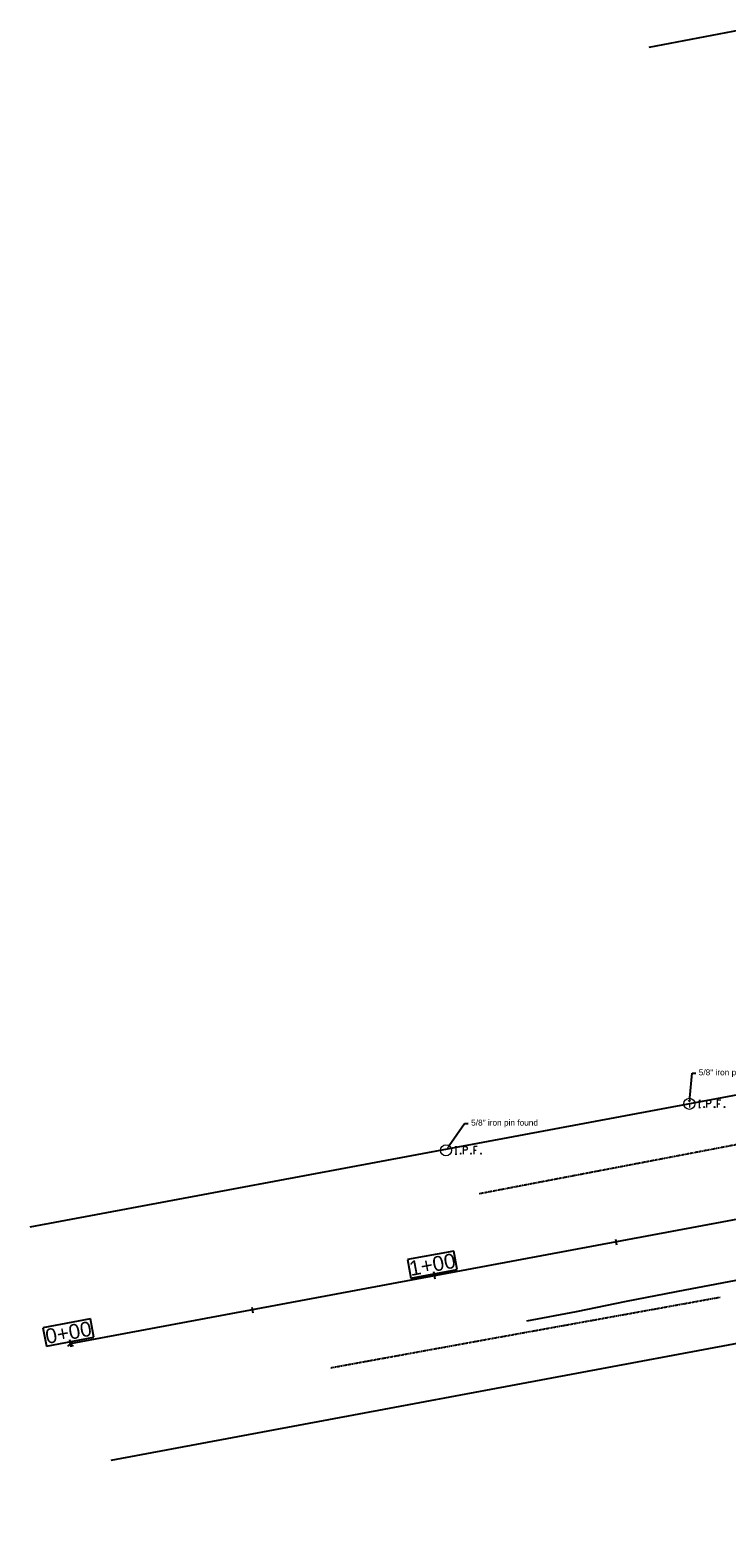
# Model space of a CAD drawing. Header units: feet. Extents: x 1743473 to 1753761, y 447116 to 448712.
# Tile 4 of 34: x 1749565 to 1749753, y 447876 to 448278. Entities that reach past the tile are written whole.
import ezdxf
from ezdxf import colors
from ezdxf.entities.mleader import LeaderData, LeaderLine
from ezdxf.math import Vec2, Vec3

# ---------------------------------------------------------------- set-up
doc = ezdxf.new("R2010")
doc.units = ezdxf.units.FT
doc.header["$MEASUREMENT"] = 0
for name, pattern in [('OhDOT_USTN1', [0.055, 0.014, -0.041]), ('rowex', [0]), ('waterex', [0])]:
    doc.linetypes.add(name, pattern=pattern)
for name, color, linetype in [('ALIGN', 7, 'Continuous'), ('PV_X_Curb', 120, 'OhDOT_USTN1'), ('RW_X_Fee_RW', 6, 'rowex'), ('SRF', 7, 'Continuous'), ('SV_X_Control_Cells_Found', 7, 'Continuous'), ('SV_X_Mon_Cells_Found', 7, 'Continuous'), ('UT_X_Water', 133, 'waterex'), ('XREF', 7, 'Continuous')]:
    doc.layers.add(name, color=color, linetype=linetype)
doc.layers.add('SC_Scratch1', color=7, linetype='Continuous', plot=False)
doc.styles.add('L80', font='arial.ttf', dxfattribs={"height": 0.08})

# ---------------------------------------------------------------- blocks, each defined once
blk = doc.blocks.new('IPF')
at = {"layer": 'SV_X_Mon_Cells_Found', "color": 7, "linetype": 'Continuous', "lineweight": 0, "flags": 128}
for points in [[(0.101, 0.04), (0.118, 0.04)], [(0.11, -0.04), (0.11, 0.04)], [(0.188, -0.04), (0.188, 0.04), (0.214, 0.04), (0.217, 0.039), (0.221, 0.038), (0.223, 0.037), (0.224, 0.036), (0.226, 0.032), (0.228, 0.029), (0.229, 0.024), (0.229, 0.017), (0.229, 0.014), (0.227, 0.01), (0.225, 0.006), (0.223, 0.004), (0.221, 0.003), (0.219, 0.002), (0.214, 0.001), (0.188, 0.001)], [(0.338, 0.04), (0.3, 0.04), (0.3, -0.04)], [(0.3, 0.001), (0.327, 0.001)], [(0.101, -0.04), (0.118, -0.04)], [(0.157, -0.029), (0.16, -0.029), (0.162, -0.031), (0.164, -0.033), (0.164, -0.036), (0.162, -0.039), (0.16, -0.04), (0.157, -0.04), (0.156, -0.039), (0.154, -0.036), (0.154, -0.033), (0.156, -0.031), (0.157, -0.029)], [(0.27, -0.029), (0.273, -0.029), (0.274, -0.031), (0.276, -0.033), (0.276, -0.036), (0.274, -0.039), (0.273, -0.04), (0.27, -0.04), (0.268, -0.039), (0.267, -0.036), (0.267, -0.033), (0.268, -0.031), (0.27, -0.029)], [(0.377, -0.029), (0.38, -0.029), (0.382, -0.031), (0.383, -0.033), (0.383, -0.036), (0.382, -0.039), (0.38, -0.04), (0.377, -0.04), (0.376, -0.039), (0.374, -0.036), (0.374, -0.033), (0.376, -0.031), (0.377, -0.029)]]:
    blk.add_lwpolyline(points, dxfattribs=at)
at = {"layer": 'SV_X_Mon_Cells_Found', "color": 7, "linetype": 'Continuous', "lineweight": 0}
blk.add_circle((0, 0), 0.06, dxfattribs=at)
blk = doc.blocks.new('*U177', base_point=(1749677.324, 447975.3666, 734.098))
at = {"xscale": 25, "yscale": 25, "zscale": 25}
blk.add_blockref('IPF', (1749677.324, 447975.3666, 734.098), dxfattribs=at)
blk = doc.blocks.new('IPID')
at = {"layer": 'SV_X_Mon_Cells_Found', "color": 2, "linetype": 'Continuous', "lineweight": 0}
blk.add_line((0, 0.006), (0, -0.038), dxfattribs=at)
at = {"layer": 'SV_X_Mon_Cells_Found', "color": 2, "linetype": 'Continuous', "lineweight": 0, "flags": 128}
for points in [[(0.102, 0.04), (0.119, 0.04)], [(0.11, -0.04), (0.11, 0.04)], [(0.189, -0.04), (0.189, 0.04), (0.215, 0.04), (0.218, 0.039), (0.222, 0.038), (0.223, 0.037), (0.225, 0.036), (0.227, 0.032), (0.229, 0.029), (0.23, 0.024), (0.23, 0.017), (0.229, 0.014), (0.228, 0.01), (0.226, 0.006), (0.224, 0.004), (0.222, 0.003), (0.219, 0.002), (0.215, 0.001), (0.189, 0.001)], [(0.339, 0.04), (0.301, 0.04), (0.301, -0.04)], [(0.301, 0.001), (0.328, 0.001)], [(0.102, -0.04), (0.119, -0.04)], [(0.158, -0.029), (0.161, -0.029), (0.163, -0.031), (0.164, -0.033), (0.164, -0.036), (0.163, -0.039), (0.161, -0.04), (0.158, -0.04), (0.157, -0.039), (0.155, -0.036), (0.155, -0.033), (0.157, -0.031), (0.158, -0.029)], [(0.271, -0.029), (0.273, -0.029), (0.275, -0.031), (0.277, -0.033), (0.277, -0.036), (0.275, -0.039), (0.273, -0.04), (0.271, -0.04), (0.269, -0.039), (0.267, -0.036), (0.267, -0.033), (0.269, -0.031), (0.271, -0.029)], [(0.378, -0.029), (0.381, -0.029), (0.383, -0.031), (0.384, -0.033), (0.384, -0.036), (0.383, -0.039), (0.381, -0.04), (0.378, -0.04), (0.377, -0.039), (0.375, -0.036), (0.375, -0.033), (0.377, -0.031), (0.378, -0.029)]]:
    blk.add_lwpolyline(points, dxfattribs=at)
at = {"layer": 'SV_X_Mon_Cells_Found', "color": 2, "linetype": 'Continuous', "lineweight": 0}
for centre, radius in [((0, 0), 0.06), ((0, 0.033), 0.008)]:
    blk.add_circle(centre, radius, dxfattribs=at)
blk = doc.blocks.new('*U178', base_point=(1749743.087, 447987.9353, 734.3133))
at = {"color": 0, "linetype": 'ByBlock', "lineweight": -2, "xscale": 25, "yscale": 25, "zscale": 25}
blk.add_blockref('IPID', (1749743.087, 447987.9353, 734.3133), dxfattribs=at)
blk = doc.blocks.new('2024.02405 EX BASE_1')
at = {"layer": 'PV_X_Curb', "flags": 128}
for points in [[(1749686.3, 447963.69), (1749793.93, 447984.27)], [(1749751.37, 447935.59), (1749692.24, 447924.89), (1749646.09, 447916.49)]]:
    blk.add_lwpolyline(points, dxfattribs=at)
at = {"layer": 'RW_X_Fee_RW'}
for points in [[(1749732.24, 448273.58), (1749756.79, 448278.28), (1749809.7, 448000.39), (1749564.9, 447954.64)], [(1749586.91, 447891.61), (1749822.05, 447935.55), (1749849.85, 447789.56)]]:
    blk.add_lwpolyline(points, dxfattribs=at)
at = {"layer": 'UT_X_Water', "elevation": 733.74}
blk.add_lwpolyline([(1749699.13, 447929.25), (1749712.55, 447931.84), (1749726.11, 447934.62), (1749741.99, 447937.65), (1749760.49, 447941.16), (1749789.93, 447946.97), (1749816.61, 447952.12), (1749832.46, 447955.31), (1749859.79, 447960.57), (1749896.11, 447967.63), (1749918.69, 447972.03), (1749934.08, 447974.97), (1749956.82, 447979.41), (1749977.1, 447983.4), (1749999.68, 447987.81), (1750031.6, 447993.9), (1750067.9, 448001.12), (1750097.36, 448006.77), (1750133.52, 448013.79), (1750160.53, 448018.99), (1750178.18, 448022.51), (1750214.51, 448029.57), (1750234.62, 448033.53)], dxfattribs=at)
at = {"layer": 'SV_X_Control_Cells_Found'}
for name, p in [('*U178', (1749743.09, 447987.94, 734.31)), ('*U177', (1749677.32, 447975.37, 734.1))]:
    blk.add_blockref(name, p, dxfattribs=at)
at = {"layer": 'SC_Scratch1'}
ml = blk.add_multileader_mtext('Standard', dxfattribs=at)
ml.set_content('"no parking"', color=256, style='L80')
ml.set_leader_properties()
ml.build(insert=Vec2(0, 0))
ml.multileader.update_dxf_attribs({"text_left_attachment_type": 2, "text_right_attachment_type": 2, "dogleg_length": 0.05, "arrow_head_size": 1.6, "scale": 20})
ctx = ml.context
ctx.base_point, ctx.scale, ctx.char_height, ctx.arrow_head_size, ctx.landing_gap_size, ctx.plane_origin = Vec3(1749833.6, 448038.08, 734.26), 20, 1.6, 1.6, 0.8, Vec3(1749860.59, 448022.7, 734.26)
ctx.left_attachment, ctx.right_attachment, ctx.text_align_type = 2, 2, 2
notes = []
notes.append((ctx, [(0, (1, 1, 0), (1749845.91, 448038.08, 734.26), (-1, 0), 1, [(0, [(1749860.59, 448022.7, 734.26)], 0, [])])]))
ctx.mtext.insert, ctx.mtext.width, ctx.mtext.alignment, ctx.mtext.flow_direction = Vec3(1749844.11, 448039.11, 734.26), 12.0251, 3, 5
ml = blk.add_multileader_mtext('Standard', dxfattribs=at)
ml.set_content('"stop"', color=256, style='L80')
ml.set_leader_properties()
ml.build(insert=Vec2(0, 0))
ml.multileader.update_dxf_attribs({"text_left_attachment_type": 2, "text_right_attachment_type": 2, "dogleg_length": 0.05, "arrow_head_size": 1.6, "scale": 20})
ctx = ml.context
ctx.base_point, ctx.scale, ctx.char_height, ctx.arrow_head_size, ctx.landing_gap_size, ctx.plane_origin = Vec3(1749790.72, 448014.85, 733.83), 20, 1.6, 1.6, 0.8, Vec3(1749820.78, 448001.16, 733.83)
ctx.left_attachment, ctx.right_attachment, ctx.text_align_type = 2, 2, 2
notes.append((ctx, [(0, (1, 1, 0), (1749800.66, 448014.85, 733.83), (-1, 0), 1, [(0, [(1749820.78, 448001.16, 733.83)], 0, [])])]))
ctx.mtext.insert, ctx.mtext.width, ctx.mtext.alignment, ctx.mtext.flow_direction = Vec3(1749798.86, 448015.87, 733.83), 5.8117, 3, 5
ml = blk.add_multileader_mtext('Standard', dxfattribs=at)
ml.set_content('\\A1;5/8" iron pin found', color=256, style='L80')
ml.set_leader_properties()
ml.build(insert=Vec2(0, 0))
ml.multileader.update_dxf_attribs({"text_left_attachment_type": 2, "text_right_attachment_type": 2, "dogleg_length": 0.05, "arrow_head_size": 1.6, "scale": 20})
ctx = ml.context
ctx.base_point, ctx.scale, ctx.char_height, ctx.arrow_head_size, ctx.landing_gap_size, ctx.plane_origin = Vec3(1749744.81, 447996.21, 734.31), 20, 1.6, 1.6, 0.8, Vec3(1749743.09, 447987.94, 734.31)
ctx.left_attachment, ctx.right_attachment = 2, 2
notes.append((ctx, [(0, (1, 1, 0), (1749743.81, 447996.21, 734.31), (1, 0), 1, [(0, [(1749743.09, 447987.94, 734.31)], 0, [])])]))
ctx.mtext.insert, ctx.mtext.flow_direction = Vec3(1749745.61, 447997.24, 734.31), 5
ml = blk.add_multileader_mtext('Standard', dxfattribs=at)
ml.set_content('\\A1;{\\C256;5/8" iron pin found}', color=256, style='L80')
ml.set_leader_properties()
ml.build(insert=Vec2(0, 0))
ml.multileader.update_dxf_attribs({"text_left_attachment_type": 2, "text_right_attachment_type": 2, "dogleg_length": 0.05, "arrow_head_size": 1.6, "scale": 20})
ctx = ml.context
ctx.base_point, ctx.scale, ctx.char_height, ctx.arrow_head_size, ctx.landing_gap_size, ctx.plane_origin = Vec3(1749683.33, 447982.63, 734.1), 20, 1.6, 1.6, 0.8, Vec3(1749677.32, 447975.37, 734.1)
ctx.left_attachment, ctx.right_attachment = 2, 2
notes.append((ctx, [(0, (1, 1, 0), (1749682.33, 447982.63, 734.1), (1, 0), 1, [(0, [(1749677.32, 447975.37, 734.1)], 0, [])])]))
ctx.mtext.insert, ctx.mtext.flow_direction = Vec3(1749684.13, 447983.66, 734.1), 5
for ctx, leaders in notes:
    for number, flags, end, landing, length, lines in leaders:
        leader = LeaderData()
        leader.index, (leader.has_last_leader_line, leader.has_dogleg_vector, leader.attachment_direction) = number, flags
        leader.last_leader_point, leader.dogleg_vector, leader.dogleg_length = Vec3(end), Vec3(landing), length
        for number, points, colour, breaks in lines:
            line = LeaderLine()
            line.index, line.vertices, line.color, line.breaks = number, Vec3.list(points), colors.encode_raw_color(colour), breaks
            leader.lines.append(line)
        ctx.leaders.append(leader)

msp = doc.modelspace()

# ---------------------------------------------------------------- linework, layer by layer
at = {"layer": 'ALIGN', "color": 2, "linetype": 'Continuous', "lineweight": -3}
for p, q in [((1749723.53, 447949.7), (1749723.24, 447951.27)), ((1749625.23, 447931.33), (1749624.94, 447932.9))]:
    msp.add_line(p, q, dxfattribs=at)
at = {"layer": 'ALIGN', "color": 2, "linetype": 'Continuous', "lineweight": -3, "flags": 128}
msp.add_lwpolyline([(1749575.9, 447923.12), (1750285.89, 448055.81, 0.00712), (1750291.48, 448056.94), (1750351.91, 448070.02, -0.004274), (1750355.26, 448070.72), (1750790.01, 448157.1, 0.004093), (1750793.21, 448157.76), (1750938.26, 448189.06, 0.01293), (1750948.31, 448191.5), (1751026.94, 448212.78)], format="xyb", dxfattribs=at)
at = {"layer": 'SRF', "color": 2, "linetype": 'Continuous', "lineweight": -3}
for p, q in [((1749575.19, 447922.42), (1749576.61, 447923.83)), ((1749575.19, 447923.83), (1749576.61, 447922.42))]:
    msp.add_line(p, q, dxfattribs=at)

# ---------------------------------------------------------------- next in the draw order: texts
at = {"layer": 'ALIGN', "color": 2, "linetype": 'Continuous', "lineweight": -3, "char_height": 4, "attachment_point": 8, "rotation": 10.5857, "style": 'L80', "bg_fill": 3, "box_fill_scale": 1.125, "bg_fill_color": 256, "bg_fill_true_color": 13158600, "bg_fill_transparency": 0}
for s, insert, width in [('1+00', (1749674.02, 447942.48), 11.8279), ('0+00', (1749575.72, 447924.11), 12.2082)]:
    msp.add_mtext(s, dxfattribs=dict(at, insert=insert, width=width))

# ---------------------------------------------------------------- next in the draw order: linework, layer by layer
at = {"layer": 'ALIGN', "color": 7, "linetype": 'Continuous', "lineweight": -3}
for p, q in [((1749679.42, 447948.15), (1749666.93, 447945.82)), ((1749666.93, 447945.82), (1749667.86, 447940.82)), ((1749680.35, 447943.15), (1749679.42, 447948.15)), ((1749667.86, 447940.82), (1749680.35, 447943.15)), ((1749581.31, 447929.81), (1749568.44, 447927.41)), ((1749582.24, 447924.82), (1749581.31, 447929.81)), ((1749568.44, 447927.41), (1749569.38, 447922.41)), ((1749569.38, 447922.41), (1749582.24, 447924.82))]:
    msp.add_line(p, q, dxfattribs=at)
at = {"layer": 'ALIGN', "color": 2, "linetype": 'Continuous', "lineweight": -3}
for p, q in [((1749674.38, 447940.51), (1749674.02, 447942.48)), ((1749576.09, 447922.14), (1749575.72, 447924.11))]:
    msp.add_line(p, q, dxfattribs=at)

# ---------------------------------------------------------------- next in the draw order: block references
at = {"layer": 'XREF'}
msp.add_blockref('2024.02405 EX BASE_1', (0, 0), dxfattribs=at)

doc.saveas('drawing.dxf')
